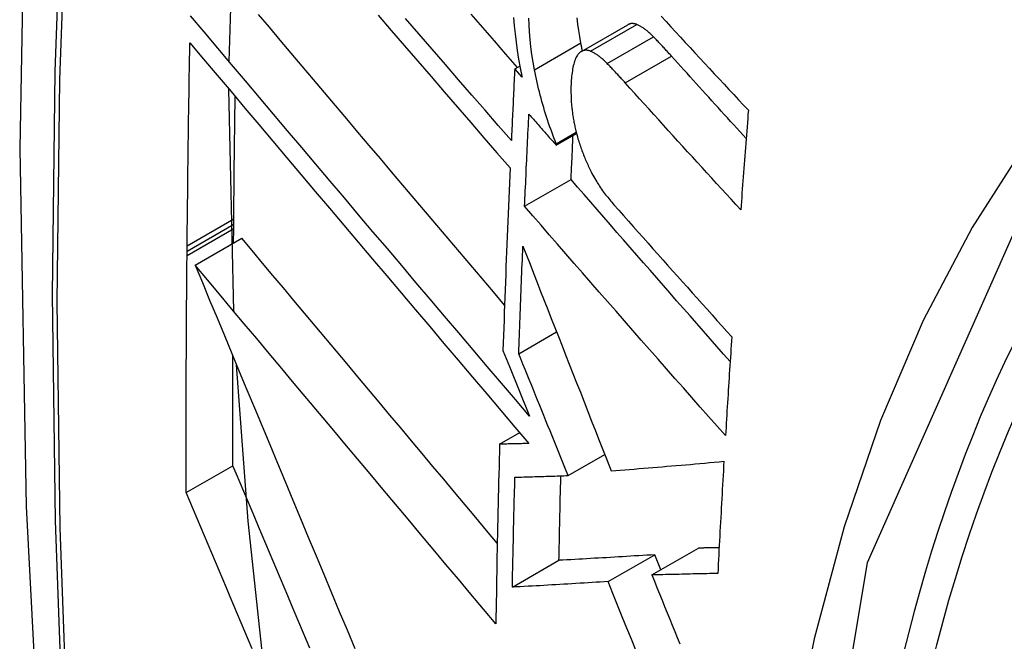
# Model space of a CAD drawing. Header units: inches. Extents: x 532.5 to 626.4, y 208.3 to 286.7.
# Tile 47 of 106: x 575.4685 to 575.593, y 260.2402 to 260.3188. Entities that reach past the tile are written whole.
import ezdxf

# ---------------------------------------------------------------- set-up
doc = ezdxf.new("R2010")
doc.units = ezdxf.units.IN
doc.header["$MEASUREMENT"] = 0
doc.layers.add('Visible Edges(ANSI)', color=7, linetype='Continuous', lineweight=25)
doc.layers.add('Visible Tangent Edges(ANSI)', color=7, linetype='Continuous', lineweight=25)

msp = doc.modelspace()

# ---------------------------------------------------------------- linework, layer by layer
at = {"layer": 'Visible Edges(ANSI)'}
for p, q in [((575.49497, 260.31349), (575.49592, 260.34022)), ((575.53952, 260.31477), (575.54538, 260.31815)), ((575.5311, 260.31256), (575.53174, 260.31293)), ((575.53203, 260.3115), (575.5311, 260.31256)), ((575.49556, 260.28193), (575.49495, 260.31002)), ((575.53634, 260.3031), (575.53887, 260.30456)), ((575.53633, 260.30292), (575.53891, 260.30441)), ((575.53633, 260.30292), (575.53634, 260.3031)), ((575.53235, 260.29519), (575.53822, 260.29857)), ((575.49556, 260.29294), (575.49557, 260.2936)), ((575.49554, 260.29055), (575.49556, 260.29237)), ((575.49556, 260.29237), (575.49556, 260.29294)), ((575.49069, 260.28775), (575.49658, 260.29115)), ((575.48966, 260.28954), (575.48967, 260.2902)), ((575.48966, 260.28898), (575.48966, 260.28954)), ((575.53161, 260.27655), (575.53639, 260.27931)), ((575.52961, 260.27696), (575.53044, 260.27493)), ((575.53044, 260.27493), (575.53298, 260.26867)), ((575.52919, 260.26512), (575.53172, 260.26658)), ((575.53786, 260.26114), (575.54248, 260.26381)), ((575.48955, 260.25901), (575.49545, 260.2624)), ((575.54292, 260.24776), (575.54881, 260.25115)), ((575.54843, 260.24859), (575.55432, 260.25198)), ((575.54957, 260.24925), (575.54881, 260.25115)), ((575.5308, 260.24704), (575.53669, 260.25044))]:
    msp.add_line(p, q, dxfattribs=at)
at = {"layer": 'Visible Edges(ANSI)', "flags": 128}
for points in [[(575.52252, 260.63505), (575.50968, 260.59694), (575.49863, 260.5577), (575.48933, 260.51742), (575.48178, 260.47615), (575.47594, 260.43396), (575.47179, 260.39091), (575.46932, 260.34707), (575.4685, 260.30249), (575.46931, 260.25725), (575.47174, 260.2114), (575.47576, 260.165), (575.48136, 260.11812), (575.4885, 260.07083), (575.49718, 260.0232), (575.50737, 259.97528), (575.51905, 259.92716)], [(575.53144, 260.31276), (575.52999, 260.31444), (575.52853, 260.31613), (575.52707, 260.31781), (575.5256, 260.3195)], [(575.53298, 260.26867), (575.5312, 260.27076), (575.52942, 260.27285), (575.52763, 260.27495), (575.52583, 260.27706), (575.52403, 260.27918), (575.52223, 260.28131), (575.52042, 260.28344), (575.51861, 260.28557), (575.5168, 260.2877), (575.51499, 260.28984), (575.51317, 260.29198), (575.51136, 260.29411), (575.50956, 260.29625), (575.50775, 260.29838), (575.50595, 260.3005), (575.50416, 260.30263), (575.50237, 260.30474), (575.50058, 260.30685), (575.49881, 260.30895), (575.49704, 260.31104), (575.49529, 260.31311), (575.49354, 260.31518), (575.49181, 260.31723), (575.49009, 260.31927)], [(575.52981, 260.2827), (575.52839, 260.28438), (575.52696, 260.28606), (575.52553, 260.28774), (575.52411, 260.28942), (575.52268, 260.29111), (575.52125, 260.29279), (575.51982, 260.29448), (575.51839, 260.29617), (575.51696, 260.29785), (575.51553, 260.29954), (575.51411, 260.30122), (575.51269, 260.3029), (575.51127, 260.30458), (575.50985, 260.30625), (575.50844, 260.30792), (575.50703, 260.30958), (575.50563, 260.31124), (575.50423, 260.31289), (575.50284, 260.31454), (575.50145, 260.31618), (575.50007, 260.31782), (575.4987, 260.31944)], [(575.51381, 260.31936), (575.51549, 260.31741), (575.51716, 260.31547), (575.51884, 260.31353), (575.52051, 260.31159), (575.52219, 260.30965), (575.52386, 260.30772), (575.52553, 260.30579), (575.52719, 260.30387), (575.52885, 260.30195), (575.53051, 260.30004)], [(575.53067, 260.30352), (575.52901, 260.30542), (575.52734, 260.30734), (575.52567, 260.30926), (575.524, 260.31118), (575.52233, 260.31311), (575.52065, 260.31505), (575.51897, 260.31699), (575.5173, 260.31893)], [(575.53096, 260.31905), (575.53104, 260.31802), (575.53114, 260.31698), (575.53126, 260.31593), (575.53141, 260.31487), (575.53158, 260.31379), (575.53178, 260.31271)], [(575.53359, 260.31246), (575.53341, 260.31343), (575.53326, 260.31439), (575.53313, 260.31535), (575.53303, 260.3163), (575.53296, 260.31723), (575.5329, 260.31812), (575.53288, 260.31897)], [(575.53945, 260.31584), (575.53931, 260.31664), (575.53918, 260.31743), (575.53906, 260.31822), (575.53897, 260.319)], [(575.54653, 260.31818), (575.54648, 260.3182), (575.54643, 260.31821), (575.54638, 260.31823), (575.54632, 260.31825), (575.54627, 260.31826), (575.54622, 260.31827), (575.54617, 260.31828), (575.54612, 260.31829), (575.54607, 260.31829), (575.54602, 260.3183), (575.54598, 260.3183), (575.54593, 260.3183), (575.54588, 260.3183), (575.54583, 260.31829), (575.54578, 260.31829), (575.54574, 260.31828), (575.54569, 260.31827), (575.54564, 260.31826), (575.5456, 260.31824), (575.54555, 260.31823), (575.54551, 260.31821), (575.54547, 260.31819), (575.54542, 260.31817), (575.54538, 260.31815)], [(575.54962, 260.31922), (575.55023, 260.31856), (575.55083, 260.31789), (575.55144, 260.31723), (575.55205, 260.31657), (575.55266, 260.31591), (575.55327, 260.31525), (575.55388, 260.31459), (575.5545, 260.31393), (575.55511, 260.31327), (575.55572, 260.31261), (575.55633, 260.31195), (575.55695, 260.31129), (575.55756, 260.31063), (575.55818, 260.30997), (575.55879, 260.30931), (575.5594, 260.30865), (575.56002, 260.30799), (575.56064, 260.30733)], [(575.54865, 260.31661), (575.54856, 260.3167), (575.54847, 260.31679), (575.54838, 260.31688), (575.54829, 260.31696), (575.5482, 260.31705), (575.54811, 260.31713), (575.54802, 260.31721), (575.54794, 260.31728), (575.54785, 260.31736), (575.54776, 260.31743), (575.54767, 260.3175), (575.54758, 260.31756), (575.54749, 260.31763), (575.5474, 260.31769), (575.54732, 260.31775), (575.54723, 260.31781), (575.54714, 260.31786), (575.54705, 260.31792), (575.54697, 260.31797), (575.54688, 260.31801), (575.54679, 260.31806), (575.5467, 260.3181), (575.54662, 260.31814), (575.54653, 260.31818)], [(575.48967, 260.2902), (575.48968, 260.29127), (575.48969, 260.29234), (575.4897, 260.29341), (575.48971, 260.29447), (575.48972, 260.29554), (575.48974, 260.29661), (575.48975, 260.29768), (575.48976, 260.29874), (575.48978, 260.29981), (575.48979, 260.30088), (575.4898, 260.30195), (575.48982, 260.30302), (575.48983, 260.30409), (575.48985, 260.30516), (575.48986, 260.30622), (575.48988, 260.30729), (575.4899, 260.30836), (575.48991, 260.30943), (575.48993, 260.3105), (575.48995, 260.31157), (575.48997, 260.31264), (575.48999, 260.31371), (575.49001, 260.31478), (575.49002, 260.31585)], [(575.49002, 260.31585), (575.49174, 260.31381), (575.49348, 260.31176), (575.49522, 260.30969), (575.49698, 260.30761), (575.49874, 260.30552), (575.50051, 260.30342), (575.50229, 260.30131), (575.50408, 260.29919), (575.50588, 260.29707), (575.50768, 260.29494), (575.50948, 260.29281), (575.51129, 260.29067), (575.5131, 260.28853), (575.51491, 260.28639), (575.51672, 260.28426), (575.51853, 260.28212), (575.52034, 260.27998), (575.52215, 260.27785), (575.52395, 260.27573), (575.52575, 260.27361), (575.52755, 260.27149), (575.52933, 260.26939), (575.53112, 260.26729), (575.53289, 260.26521)], [(575.53966, 260.31485), (575.53965, 260.31489), (575.53964, 260.31493), (575.53963, 260.31497), (575.53962, 260.31501), (575.53961, 260.31506), (575.5396, 260.3151), (575.5396, 260.31514), (575.53959, 260.31518), (575.53958, 260.31522), (575.53957, 260.31526), (575.53956, 260.3153), (575.53955, 260.31534), (575.53955, 260.31538), (575.53954, 260.31542), (575.53953, 260.31547), (575.53952, 260.31551), (575.53951, 260.31555), (575.5395, 260.31559), (575.5395, 260.31563), (575.53949, 260.31567), (575.53948, 260.31571), (575.53947, 260.31575), (575.53946, 260.3158), (575.53945, 260.31584)], [(575.55092, 260.31417), (575.55083, 260.31428), (575.55074, 260.31438), (575.55064, 260.31449), (575.55055, 260.31459), (575.55045, 260.3147), (575.55036, 260.3148), (575.55026, 260.3149), (575.55017, 260.31501), (575.55007, 260.31511), (575.54998, 260.31521), (575.54988, 260.31531), (575.54979, 260.31542), (575.54969, 260.31552), (575.5496, 260.31562), (575.5495, 260.31572), (575.54941, 260.31582), (575.54931, 260.31592), (575.54922, 260.31602), (575.54912, 260.31612), (575.54903, 260.31622), (575.54893, 260.31632), (575.54884, 260.31642), (575.54874, 260.31652), (575.54865, 260.31661)], [(575.54067, 260.3148), (575.54059, 260.31483), (575.54051, 260.31486), (575.54044, 260.31488), (575.54036, 260.3149), (575.54028, 260.31491), (575.54021, 260.31492), (575.54013, 260.31493), (575.54006, 260.31493), (575.53998, 260.31492), (575.53991, 260.31491), (575.53984, 260.3149), (575.53977, 260.31488), (575.5397, 260.31486), (575.53963, 260.31483), (575.53956, 260.3148), (575.5395, 260.31476), (575.53943, 260.31472), (575.53937, 260.31467), (575.53931, 260.31462), (575.53925, 260.31457), (575.53919, 260.31451), (575.53914, 260.31445), (575.53908, 260.31438), (575.53903, 260.31431)], [(575.54279, 260.31324), (575.5427, 260.31333), (575.54261, 260.31342), (575.54252, 260.31351), (575.54243, 260.31359), (575.54234, 260.31367), (575.54226, 260.31375), (575.54217, 260.31383), (575.54208, 260.31391), (575.54199, 260.31398), (575.5419, 260.31405), (575.54181, 260.31412), (575.54172, 260.31419), (575.54164, 260.31426), (575.54155, 260.31432), (575.54146, 260.31438), (575.54137, 260.31444), (575.54128, 260.31449), (575.5412, 260.31454), (575.54111, 260.31459), (575.54102, 260.31464), (575.54093, 260.31468), (575.54085, 260.31473), (575.54076, 260.31477), (575.54067, 260.3148)], [(575.53903, 260.31431), (575.53894, 260.31418), (575.53886, 260.31404), (575.53879, 260.31388), (575.53872, 260.31371), (575.53866, 260.31353), (575.5386, 260.31335), (575.53855, 260.31315), (575.5385, 260.31294), (575.53846, 260.31273), (575.53842, 260.31252), (575.53838, 260.3123), (575.53835, 260.31207), (575.53832, 260.31184), (575.53829, 260.3116), (575.53827, 260.31136), (575.53825, 260.31112), (575.53823, 260.31088), (575.53821, 260.31063), (575.5382, 260.31035), (575.53819, 260.31002), (575.53819, 260.30963), (575.53821, 260.30915), (575.53824, 260.30857), (575.53829, 260.30788)], [(575.54507, 260.3108), (575.54497, 260.31091), (575.54488, 260.31101), (575.54478, 260.31112), (575.54469, 260.31122), (575.54459, 260.31132), (575.5445, 260.31143), (575.5444, 260.31153), (575.54431, 260.31163), (575.54421, 260.31174), (575.54412, 260.31184), (575.54402, 260.31194), (575.54393, 260.31204), (575.54383, 260.31214), (575.54374, 260.31225), (575.54364, 260.31235), (575.54355, 260.31245), (575.54345, 260.31255), (575.54336, 260.31265), (575.54326, 260.31275), (575.54317, 260.31285), (575.54307, 260.31295), (575.54298, 260.31304), (575.54288, 260.31314), (575.54279, 260.31324)], [(575.56036, 260.30376), (575.55996, 260.3042), (575.55957, 260.30463), (575.55917, 260.30506), (575.55878, 260.3055), (575.55838, 260.30593), (575.55799, 260.30637), (575.55759, 260.3068), (575.5572, 260.30723), (575.55681, 260.30767), (575.55641, 260.3081), (575.55602, 260.30854), (575.55562, 260.30897), (575.55523, 260.3094), (575.55484, 260.30984), (575.55445, 260.31027), (575.55405, 260.31071), (575.55366, 260.31114), (575.55327, 260.31157), (575.55288, 260.31201), (575.55249, 260.31244), (575.5521, 260.31287), (575.55171, 260.31331), (575.55131, 260.31374), (575.55092, 260.31417)], [(575.5311, 260.31256), (575.53108, 260.31218), (575.53106, 260.31181), (575.53104, 260.31143), (575.53102, 260.31105), (575.531, 260.31068), (575.53099, 260.3103), (575.53097, 260.30992), (575.53095, 260.30955), (575.53093, 260.30917), (575.53091, 260.30879), (575.5309, 260.30841), (575.53088, 260.30804), (575.53086, 260.30766), (575.53084, 260.30728), (575.53082, 260.30691), (575.53081, 260.30653), (575.53079, 260.30615), (575.53077, 260.30578), (575.53075, 260.3054), (575.53074, 260.30502), (575.53072, 260.30465), (575.5307, 260.30427), (575.53068, 260.30389), (575.53067, 260.30352)], [(575.53178, 260.31271), (575.53179, 260.31266), (575.5318, 260.31261), (575.53181, 260.31256), (575.53182, 260.31251), (575.53183, 260.31246), (575.53184, 260.31241), (575.53185, 260.31236), (575.53186, 260.31231), (575.53187, 260.31226), (575.53188, 260.31221), (575.53189, 260.31216), (575.5319, 260.31211), (575.53191, 260.31205), (575.53193, 260.312), (575.53194, 260.31195), (575.53195, 260.3119), (575.53196, 260.31185), (575.53197, 260.3118), (575.53198, 260.31175), (575.53199, 260.3117), (575.532, 260.31165), (575.53201, 260.3116), (575.53202, 260.31155), (575.53203, 260.3115)], [(575.53634, 260.3031), (575.5362, 260.30347), (575.53606, 260.30384), (575.53592, 260.30421), (575.53578, 260.30459), (575.53564, 260.30496), (575.53551, 260.30534), (575.53538, 260.30572), (575.53525, 260.30611), (575.53513, 260.3065), (575.535, 260.30689), (575.53488, 260.30728), (575.53476, 260.30767), (575.53465, 260.30806), (575.53454, 260.30846), (575.53443, 260.30885), (575.53432, 260.30925), (575.53422, 260.30965), (575.53412, 260.31005), (575.53402, 260.31045), (575.53393, 260.31085), (575.53384, 260.31125), (575.53375, 260.31165), (575.53367, 260.31205), (575.53359, 260.31246)], [(575.55968, 260.29475), (575.55906, 260.29542), (575.55845, 260.29609), (575.55784, 260.29675), (575.55723, 260.29742), (575.55661, 260.29809), (575.556, 260.29876), (575.55539, 260.29943), (575.55478, 260.3001), (575.55417, 260.30077), (575.55356, 260.30143), (575.55295, 260.3021), (575.55234, 260.30277), (575.55173, 260.30344), (575.55112, 260.30411), (575.55051, 260.30478), (575.54991, 260.30545), (575.5493, 260.30612), (575.54869, 260.30679), (575.54809, 260.30746), (575.54748, 260.30813), (575.54688, 260.3088), (575.54628, 260.30947), (575.54567, 260.31013), (575.54507, 260.3108)], [(575.49557, 260.2936), (575.49557, 260.29424), (575.49558, 260.29489), (575.49559, 260.29553), (575.49559, 260.29617), (575.4956, 260.29682), (575.49561, 260.29746), (575.49561, 260.29811), (575.49562, 260.29875), (575.49563, 260.29939), (575.49563, 260.30004), (575.49564, 260.30068), (575.49565, 260.30133), (575.49566, 260.30197), (575.49566, 260.30262), (575.49567, 260.30326), (575.49568, 260.3039), (575.49569, 260.30455), (575.4957, 260.30519), (575.49571, 260.30584), (575.49572, 260.30648), (575.49572, 260.30713), (575.49573, 260.30777), (575.49574, 260.30842), (575.49575, 260.30906)], [(575.53829, 260.30788), (575.53831, 260.30772), (575.53832, 260.30757), (575.53834, 260.30742), (575.53836, 260.30726), (575.53838, 260.30711), (575.5384, 260.30695), (575.53842, 260.3068), (575.53844, 260.30664), (575.53847, 260.30648), (575.5385, 260.30633), (575.53852, 260.30617), (575.53855, 260.30601), (575.53858, 260.30585), (575.53861, 260.3057), (575.53865, 260.30554), (575.53868, 260.30538), (575.53871, 260.30522), (575.53875, 260.30507), (575.53879, 260.30491), (575.53882, 260.30475), (575.53886, 260.3046), (575.5389, 260.30444), (575.53894, 260.30428), (575.53898, 260.30413)], [(575.56064, 260.30733), (575.56059, 260.3068), (575.56055, 260.30628), (575.56051, 260.30576), (575.56047, 260.30523), (575.56043, 260.30471), (575.56039, 260.30418), (575.56035, 260.30366), (575.56031, 260.30314), (575.56027, 260.30261), (575.56023, 260.30209), (575.56019, 260.30156), (575.56015, 260.30104), (575.56011, 260.30052), (575.56007, 260.29999), (575.56003, 260.29947), (575.55999, 260.29894), (575.55995, 260.29842), (575.55991, 260.2979), (575.55987, 260.29737), (575.55983, 260.29685), (575.55979, 260.29632), (575.55975, 260.2958), (575.55971, 260.29528), (575.55968, 260.29475)], [(575.53235, 260.29519), (575.53237, 260.29567), (575.53239, 260.29616), (575.53241, 260.29664), (575.53243, 260.29713), (575.53245, 260.29761), (575.53248, 260.2981), (575.5325, 260.29858), (575.53252, 260.29907), (575.53254, 260.29956), (575.53256, 260.30004), (575.53259, 260.30053), (575.53261, 260.30101), (575.53263, 260.3015), (575.53266, 260.30198), (575.53268, 260.30247), (575.5327, 260.30296), (575.53272, 260.30344), (575.53275, 260.30393), (575.53277, 260.30441), (575.53279, 260.3049), (575.53282, 260.30539), (575.53284, 260.30587), (575.53287, 260.30636), (575.53289, 260.30685)], [(575.53289, 260.30685), (575.53303, 260.30668), (575.53318, 260.30652), (575.53332, 260.30636), (575.53346, 260.30619), (575.53361, 260.30603), (575.53375, 260.30587), (575.53389, 260.3057), (575.53404, 260.30554), (575.53418, 260.30537), (575.53432, 260.30521), (575.53447, 260.30505), (575.53461, 260.30488), (575.53475, 260.30472), (575.5349, 260.30456), (575.53504, 260.30439), (575.53518, 260.30423), (575.53533, 260.30407), (575.53547, 260.3039), (575.53561, 260.30374), (575.53576, 260.30358), (575.5359, 260.30341), (575.53604, 260.30325), (575.53619, 260.30309), (575.53633, 260.30292)], [(575.53822, 260.29857), (575.53823, 260.2988), (575.53824, 260.29904), (575.53825, 260.29927), (575.53826, 260.2995), (575.53827, 260.29973), (575.53828, 260.29997), (575.53829, 260.3002), (575.5383, 260.30043), (575.53831, 260.30067), (575.53833, 260.3009), (575.53834, 260.30113), (575.53835, 260.30136), (575.53836, 260.3016), (575.53837, 260.30183), (575.53838, 260.30206), (575.53839, 260.30229), (575.5384, 260.30253), (575.53841, 260.30276), (575.53842, 260.30299), (575.53843, 260.30323), (575.53844, 260.30346), (575.53845, 260.30369), (575.53846, 260.30392), (575.53847, 260.30416)], [(575.53898, 260.30413), (575.53904, 260.30393), (575.53909, 260.30374), (575.53915, 260.30355), (575.53921, 260.30335), (575.53927, 260.30316), (575.53933, 260.30297), (575.53939, 260.30279), (575.53946, 260.3026), (575.53952, 260.30241), (575.53959, 260.30223), (575.53966, 260.30205), (575.53973, 260.30187), (575.5398, 260.30169), (575.53987, 260.30151), (575.53994, 260.30133), (575.54002, 260.30116), (575.54009, 260.30098), (575.54017, 260.30081), (575.54024, 260.30064), (575.54032, 260.30047), (575.5404, 260.3003), (575.54048, 260.30013), (575.54056, 260.29996), (575.54064, 260.2998)], [(575.53051, 260.30004), (575.53047, 260.29908), (575.53043, 260.29812), (575.53039, 260.29715), (575.53034, 260.29619), (575.5303, 260.29522), (575.53026, 260.29426), (575.53022, 260.2933), (575.53018, 260.29234), (575.53014, 260.29137), (575.53011, 260.29041), (575.53007, 260.28945), (575.53003, 260.28849), (575.52999, 260.28753), (575.52996, 260.28656), (575.52992, 260.2856), (575.52988, 260.28464), (575.52985, 260.28368), (575.52981, 260.28272), (575.52978, 260.28176), (575.52975, 260.2808), (575.52971, 260.27984), (575.52968, 260.27888), (575.52965, 260.27792), (575.52961, 260.27696)], [(575.54064, 260.2998), (575.54075, 260.29957), (575.54086, 260.29935), (575.54098, 260.29913), (575.5411, 260.29892), (575.54122, 260.29871), (575.54134, 260.2985), (575.54146, 260.2983), (575.54158, 260.2981), (575.54171, 260.29791), (575.54183, 260.29772), (575.54196, 260.29753), (575.54208, 260.29735), (575.54221, 260.29717), (575.54233, 260.297), (575.54246, 260.29683), (575.54259, 260.29666), (575.54272, 260.29649), (575.54285, 260.29633), (575.54298, 260.29616), (575.54311, 260.29601), (575.54323, 260.29585), (575.54336, 260.2957), (575.54349, 260.29555), (575.54362, 260.2954)], [(575.55833, 260.27556), (575.55749, 260.27652), (575.55664, 260.27748), (575.5558, 260.27844), (575.55495, 260.2794), (575.55411, 260.28036), (575.55326, 260.28133), (575.55242, 260.28229), (575.55157, 260.28325), (575.55073, 260.28422), (575.54989, 260.28518), (575.54905, 260.28614), (575.54821, 260.2871), (575.54737, 260.28806), (575.54653, 260.28902), (575.54569, 260.28998), (575.54485, 260.29094), (575.54402, 260.2919), (575.54319, 260.29286), (575.54235, 260.29381), (575.54152, 260.29477), (575.5407, 260.29572), (575.53987, 260.29667), (575.53905, 260.29762), (575.53822, 260.29857)], [(575.55774, 260.26621), (575.55668, 260.26741), (575.55561, 260.26861), (575.55455, 260.26982), (575.55348, 260.27102), (575.55242, 260.27223), (575.55135, 260.27344), (575.55029, 260.27465), (575.54922, 260.27586), (575.54815, 260.27708), (575.54709, 260.27829), (575.54603, 260.2795), (575.54496, 260.28071), (575.5439, 260.28193), (575.54284, 260.28314), (575.54178, 260.28435), (575.54072, 260.28556), (575.53967, 260.28677), (575.53861, 260.28798), (575.53756, 260.28919), (575.53651, 260.29039), (575.53547, 260.29159), (575.53442, 260.29279), (575.53338, 260.29399), (575.53235, 260.29519)], [(575.54362, 260.2954), (575.54424, 260.29471), (575.54485, 260.29401), (575.54547, 260.29332), (575.54609, 260.29262), (575.54671, 260.29192), (575.54733, 260.29123), (575.54795, 260.29053), (575.54857, 260.28983), (575.54919, 260.28914), (575.54981, 260.28844), (575.55043, 260.28774), (575.55105, 260.28704), (575.55167, 260.28635), (575.5523, 260.28565), (575.55292, 260.28495), (575.55354, 260.28426), (575.55417, 260.28356), (575.55479, 260.28286), (575.55542, 260.28217), (575.55604, 260.28147), (575.55667, 260.28077), (575.55729, 260.28008), (575.55792, 260.27938), (575.55854, 260.27869)], [(575.52889, 260.25261), (575.52754, 260.25422), (575.52619, 260.25583), (575.52483, 260.25745), (575.52347, 260.25907), (575.52212, 260.26069), (575.52076, 260.26231), (575.5194, 260.26393), (575.51804, 260.26555), (575.51668, 260.26717), (575.51532, 260.2688), (575.51396, 260.27042), (575.5126, 260.27204), (575.51124, 260.27365), (575.50989, 260.27527), (575.50854, 260.27688), (575.50719, 260.27849), (575.50585, 260.28009), (575.50451, 260.28169), (575.50318, 260.28328), (575.50185, 260.28487), (575.50052, 260.28645), (575.4992, 260.28802), (575.49789, 260.28959), (575.49658, 260.29115)], [(575.53161, 260.27655), (575.53163, 260.27712), (575.53165, 260.27768), (575.53167, 260.27825), (575.53169, 260.27881), (575.53171, 260.27938), (575.53173, 260.27995), (575.53175, 260.28051), (575.53177, 260.28108), (575.53179, 260.28164), (575.53181, 260.28221), (575.53183, 260.28278), (575.53186, 260.28334), (575.53188, 260.28391), (575.5319, 260.28448), (575.53192, 260.28504), (575.53195, 260.28561), (575.53197, 260.28618), (575.53199, 260.28674), (575.53201, 260.28731), (575.53204, 260.28788), (575.53206, 260.28844), (575.53208, 260.28901), (575.53211, 260.28958), (575.53213, 260.29015)], [(575.53213, 260.29015), (575.53258, 260.289), (575.53303, 260.28786), (575.53348, 260.28672), (575.53392, 260.28558), (575.53437, 260.28444), (575.53482, 260.2833), (575.53527, 260.28216), (575.53572, 260.28102), (575.53617, 260.27987), (575.53662, 260.27872), (575.53708, 260.27756), (575.53753, 260.2764), (575.53799, 260.27523), (575.53845, 260.27406), (575.53892, 260.27288), (575.53939, 260.27168), (575.53986, 260.27048), (575.54033, 260.26927), (575.54081, 260.26805), (575.54129, 260.26682), (575.54178, 260.26558), (575.54228, 260.26432), (575.54277, 260.26305), (575.54328, 260.26176)], [(575.48955, 260.25901), (575.48955, 260.26025), (575.48955, 260.2615), (575.48955, 260.26274), (575.48955, 260.26399), (575.48955, 260.26524), (575.48955, 260.26648), (575.48955, 260.26773), (575.48955, 260.26898), (575.48956, 260.27023), (575.48956, 260.27147), (575.48956, 260.27272), (575.48957, 260.27397), (575.48957, 260.27522), (575.48958, 260.27647), (575.48958, 260.27772), (575.48959, 260.27897), (575.48959, 260.28022), (575.4896, 260.28147), (575.48961, 260.28272), (575.48962, 260.28397), (575.48963, 260.28522), (575.48964, 260.28647), (575.48965, 260.28773), (575.48966, 260.28898)], [(575.49069, 260.28775), (575.4916, 260.28555), (575.49252, 260.28333), (575.49345, 260.2811), (575.49438, 260.27884), (575.49532, 260.27657), (575.49627, 260.27429), (575.49723, 260.272), (575.49818, 260.2697), (575.49915, 260.26738), (575.50011, 260.26506), (575.50108, 260.26273), (575.50206, 260.26039), (575.50303, 260.25805), (575.50401, 260.25571), (575.50499, 260.25336), (575.50597, 260.25101), (575.50695, 260.24867), (575.50793, 260.24632), (575.50891, 260.24398), (575.50989, 260.24164), (575.51087, 260.23931)], [(575.52871, 260.2424), (575.52714, 260.24427), (575.52556, 260.24615), (575.52398, 260.24804), (575.52239, 260.24993), (575.5208, 260.25183), (575.5192, 260.25373), (575.51761, 260.25564), (575.51601, 260.25754), (575.51441, 260.25945), (575.5128, 260.26136), (575.5112, 260.26327), (575.5096, 260.26518), (575.508, 260.26709), (575.5064, 260.269), (575.50481, 260.2709), (575.50321, 260.2728), (575.50163, 260.2747), (575.50004, 260.27659), (575.49847, 260.27847), (575.49689, 260.28034), (575.49533, 260.28221), (575.49377, 260.28407), (575.49223, 260.28591), (575.49069, 260.28775)], [(575.55854, 260.27869), (575.55851, 260.27817), (575.55847, 260.27765), (575.55844, 260.27713), (575.5584, 260.27661), (575.55837, 260.27609), (575.55833, 260.27557), (575.5583, 260.27505), (575.55827, 260.27453), (575.55823, 260.27401), (575.5582, 260.27349), (575.55817, 260.27297), (575.55813, 260.27244), (575.5581, 260.27192), (575.55807, 260.2714), (575.55803, 260.27088), (575.558, 260.27036), (575.55797, 260.26984), (575.55793, 260.26933), (575.5579, 260.26881), (575.55787, 260.26829), (575.55784, 260.26777), (575.55781, 260.26725), (575.55777, 260.26673), (575.55774, 260.26621)], [(575.49545, 260.2624), (575.49545, 260.26298), (575.49545, 260.26356), (575.49545, 260.26413), (575.49545, 260.26471), (575.49545, 260.26528), (575.49545, 260.26586), (575.49545, 260.26644), (575.49545, 260.26701), (575.49545, 260.26759), (575.49545, 260.26817), (575.49545, 260.26874), (575.49545, 260.26932), (575.49545, 260.2699), (575.49545, 260.27048), (575.49545, 260.27105), (575.49545, 260.27163), (575.49545, 260.27221), (575.49545, 260.27278), (575.49545, 260.27336), (575.49545, 260.27394), (575.49546, 260.27452), (575.49546, 260.27509), (575.49546, 260.27567), (575.49546, 260.27625)], [(575.53786, 260.26114), (575.5376, 260.26176), (575.53735, 260.26239), (575.5371, 260.26301), (575.53684, 260.26364), (575.53659, 260.26427), (575.53633, 260.2649), (575.53608, 260.26554), (575.53582, 260.26617), (575.53556, 260.26681), (575.5353, 260.26745), (575.53504, 260.26809), (575.53478, 260.26873), (575.53452, 260.26938), (575.53425, 260.27002), (575.53399, 260.27067), (575.53373, 260.27132), (575.53346, 260.27197), (575.5332, 260.27262), (575.53294, 260.27328), (575.53267, 260.27393), (575.5324, 260.27458), (575.53214, 260.27524), (575.53187, 260.27589), (575.53161, 260.27655)], [(575.49954, 260.23538), (575.4974, 260.25539), (575.49592, 260.27514)], [(575.52919, 260.26512), (575.52916, 260.26417), (575.52914, 260.26322), (575.52911, 260.26227), (575.52909, 260.26133), (575.52906, 260.26038), (575.52904, 260.25943), (575.52902, 260.25848), (575.529, 260.25753), (575.52897, 260.25658), (575.52895, 260.25564), (575.52893, 260.25469), (575.52891, 260.25374), (575.52889, 260.2528), (575.52887, 260.25185), (575.52885, 260.2509), (575.52884, 260.24996), (575.52882, 260.24901), (575.5288, 260.24807), (575.52878, 260.24712), (575.52877, 260.24618), (575.52875, 260.24524), (575.52874, 260.24429), (575.52872, 260.24335), (575.52871, 260.2424)], [(575.53289, 260.26521), (575.53273, 260.2652), (575.53258, 260.2652), (575.53242, 260.26519), (575.53227, 260.26519), (575.53212, 260.26519), (575.53196, 260.26518), (575.53181, 260.26518), (575.53165, 260.26518), (575.5315, 260.26517), (575.53134, 260.26517), (575.53119, 260.26517), (575.53103, 260.26516), (575.53088, 260.26516), (575.53073, 260.26516), (575.53057, 260.26515), (575.53042, 260.26515), (575.53026, 260.26515), (575.53011, 260.26514), (575.52996, 260.26514), (575.5298, 260.26514), (575.52965, 260.26513), (575.5295, 260.26513), (575.52934, 260.26513), (575.52919, 260.26512)], [(575.5052, 260.23933), (575.50473, 260.24043), (575.50426, 260.24153), (575.5038, 260.24263), (575.50333, 260.24373), (575.50287, 260.24483), (575.5024, 260.24593), (575.50193, 260.24704), (575.50147, 260.24814), (575.501, 260.24924), (575.50054, 260.25034), (575.50008, 260.25144), (575.49961, 260.25254), (575.49915, 260.25363), (575.49868, 260.25473), (575.49822, 260.25583), (575.49776, 260.25693), (575.4973, 260.25803), (575.49684, 260.25912), (575.49637, 260.26022), (575.49591, 260.26131), (575.49545, 260.2624)], [(575.54328, 260.26176), (575.54386, 260.26181), (575.54444, 260.26185), (575.54502, 260.26189), (575.54561, 260.26194), (575.54619, 260.26198), (575.54678, 260.26203), (575.54737, 260.26208), (575.54796, 260.26212), (575.54855, 260.26217), (575.54914, 260.26222), (575.54973, 260.26227), (575.55033, 260.26232), (575.55092, 260.26237), (575.55152, 260.26242), (575.55212, 260.26247), (575.55272, 260.26252), (575.55332, 260.26257), (575.55392, 260.26263), (575.55452, 260.26268), (575.55512, 260.26273), (575.55573, 260.26279), (575.55633, 260.26284), (575.55694, 260.2629), (575.55755, 260.26296)], [(575.55755, 260.26296), (575.55751, 260.26237), (575.55748, 260.26177), (575.55744, 260.26118), (575.55741, 260.26059), (575.55738, 260.26), (575.55734, 260.25941), (575.55731, 260.25882), (575.55728, 260.25823), (575.55724, 260.25764), (575.55721, 260.25705), (575.55718, 260.25646), (575.55715, 260.25587), (575.55711, 260.25528), (575.55708, 260.25469), (575.55705, 260.2541), (575.55702, 260.25351), (575.55699, 260.25292), (575.55696, 260.25233), (575.55692, 260.25174), (575.55689, 260.25115), (575.55686, 260.25056), (575.55683, 260.24997), (575.5568, 260.24938), (575.55677, 260.24879)], [(575.5308, 260.24704), (575.53081, 260.24762), (575.53082, 260.2482), (575.53083, 260.24878), (575.53084, 260.24936), (575.53086, 260.24994), (575.53087, 260.25052), (575.53088, 260.2511), (575.53089, 260.25167), (575.53091, 260.25225), (575.53092, 260.25283), (575.53093, 260.25341), (575.53094, 260.25399), (575.53096, 260.25457), (575.53097, 260.25515), (575.53099, 260.25573), (575.531, 260.25631), (575.53101, 260.25689), (575.53103, 260.25747), (575.53104, 260.25805), (575.53106, 260.25863), (575.53107, 260.25921), (575.53109, 260.25979), (575.5311, 260.26037), (575.53112, 260.26095)], [(575.53112, 260.26095), (575.5314, 260.26095), (575.53168, 260.26096), (575.53196, 260.26097), (575.53223, 260.26098), (575.53251, 260.26098), (575.53279, 260.26099), (575.53307, 260.261), (575.53335, 260.26101), (575.53363, 260.26102), (575.53391, 260.26102), (575.53419, 260.26103), (575.53447, 260.26104), (575.53476, 260.26105), (575.53504, 260.26106), (575.53532, 260.26106), (575.5356, 260.26107), (575.53588, 260.26108), (575.53616, 260.26109), (575.53644, 260.2611), (575.53673, 260.26111), (575.53701, 260.26112), (575.53729, 260.26113), (575.53757, 260.26114), (575.53786, 260.26114)], [(575.53669, 260.25044), (575.5367, 260.25088), (575.53671, 260.25133), (575.53672, 260.25177), (575.53673, 260.25222), (575.53674, 260.25266), (575.53675, 260.2531), (575.53675, 260.25355), (575.53676, 260.25399), (575.53677, 260.25444), (575.53678, 260.25488), (575.53679, 260.25533), (575.5368, 260.25577), (575.53681, 260.25622), (575.53682, 260.25666), (575.53683, 260.25711), (575.53684, 260.25755), (575.53685, 260.258), (575.53686, 260.25844), (575.53687, 260.25889), (575.53688, 260.25933), (575.53689, 260.25978), (575.53691, 260.26022), (575.53692, 260.26067), (575.53693, 260.26111)], [(575.4979, 260.23924), (575.49743, 260.24034), (575.49697, 260.24144), (575.4965, 260.24254), (575.49604, 260.24364), (575.49557, 260.24474), (575.49511, 260.24584), (575.49464, 260.24694), (575.49418, 260.24804), (575.49371, 260.24914), (575.49325, 260.25024), (575.49279, 260.25134), (575.49232, 260.25243), (575.49186, 260.25353), (575.4914, 260.25463), (575.49094, 260.25572), (575.49048, 260.25682), (575.49001, 260.25791), (575.48955, 260.25901)], [(575.54881, 260.25115), (575.5483, 260.25111), (575.54779, 260.25108), (575.54728, 260.25105), (575.54677, 260.25102), (575.54626, 260.25099), (575.54575, 260.25095), (575.54524, 260.25092), (575.54473, 260.25089), (575.54422, 260.25086), (575.54372, 260.25083), (575.54321, 260.2508), (575.5427, 260.25077), (575.5422, 260.25074), (575.54169, 260.25071), (575.54119, 260.25069), (575.54069, 260.25066), (575.54019, 260.25063), (575.53968, 260.2506), (575.53918, 260.25057), (575.53868, 260.25055), (575.53818, 260.25052), (575.53769, 260.25049), (575.53719, 260.25047), (575.53669, 260.25044)], [(575.55694, 260.25203), (575.55683, 260.25203), (575.55672, 260.25203), (575.55661, 260.25203), (575.5565, 260.25202), (575.55639, 260.25202), (575.55628, 260.25202), (575.55617, 260.25202), (575.55606, 260.25202), (575.55595, 260.25201), (575.55584, 260.25201), (575.55573, 260.25201), (575.55563, 260.25201), (575.55552, 260.25201), (575.55541, 260.252), (575.5553, 260.252), (575.55519, 260.252), (575.55508, 260.252), (575.55497, 260.25199), (575.55486, 260.25199), (575.55475, 260.25199), (575.55464, 260.25199), (575.55453, 260.25199), (575.55443, 260.25198), (575.55432, 260.25198)], [(575.55677, 260.24879), (575.55642, 260.24878), (575.55607, 260.24877), (575.55572, 260.24876), (575.55537, 260.24875), (575.55502, 260.24874), (575.55467, 260.24873), (575.55432, 260.24872), (575.55397, 260.24872), (575.55362, 260.24871), (575.55327, 260.2487), (575.55292, 260.24869), (575.55257, 260.24868), (575.55223, 260.24867), (575.55188, 260.24866), (575.55153, 260.24866), (575.55119, 260.24865), (575.55084, 260.24864), (575.5505, 260.24863), (575.55015, 260.24863), (575.54981, 260.24862), (575.54946, 260.24861), (575.54912, 260.24861), (575.54877, 260.2486), (575.54843, 260.24859)], [(575.54843, 260.24859), (575.54876, 260.24779), (575.54908, 260.24699), (575.54941, 260.24618), (575.54973, 260.24539), (575.55005, 260.24459), (575.55037, 260.2438), (575.55069, 260.24301), (575.55101, 260.24222), (575.55133, 260.24144), (575.55164, 260.24066), (575.55196, 260.23988)], [(575.54292, 260.24776), (575.54241, 260.24772), (575.5419, 260.24769), (575.54139, 260.24766), (575.54088, 260.24762), (575.54037, 260.24759), (575.53986, 260.24756), (575.53935, 260.24753), (575.53884, 260.2475), (575.53833, 260.24747), (575.53782, 260.24744), (575.53732, 260.24741), (575.53681, 260.24738), (575.53631, 260.24735), (575.5358, 260.24732), (575.5353, 260.24729), (575.53479, 260.24726), (575.53429, 260.24723), (575.53379, 260.24721), (575.53329, 260.24718), (575.53279, 260.24715), (575.53229, 260.24712), (575.53179, 260.2471), (575.53129, 260.24707), (575.5308, 260.24704)], [(575.5464, 260.23907), (575.54584, 260.24046), (575.54527, 260.24187), (575.5447, 260.24331), (575.54411, 260.24477), (575.54352, 260.24625), (575.54292, 260.24776)]]:
    msp.add_lwpolyline(points, dxfattribs=at)
at = {"layer": 'Visible Edges(ANSI)'}
msp.add_ellipse((575.81563, 260.03267), major_axis=(-0.15963, 0.2772), ratio=0.578093, dxfattribs=at)
at = {"layer": 'Visible Tangent Edges(ANSI)'}
for p, q in [((575.54067, 260.3148), (575.54653, 260.31818)), ((575.53359, 260.31246), (575.53945, 260.31584)), ((575.54279, 260.31324), (575.54865, 260.31661)), ((575.54507, 260.3108), (575.55092, 260.31417)), ((575.48967, 260.2902), (575.49557, 260.2936)), ((575.48966, 260.28954), (575.49556, 260.29294)), ((575.48966, 260.28898), (575.49556, 260.29237))]:
    msp.add_line(p, q, dxfattribs=at)
at = {"layer": 'Visible Tangent Edges(ANSI)', "flags": 128}
for points in [[(575.52168, 260.59145), (575.51391, 260.56896), (575.50679, 260.54582), (575.50032, 260.52203), (575.49451, 260.49764), (575.48938, 260.47265), (575.48492, 260.44712), (575.48115, 260.42106), (575.47806, 260.39451), (575.47567, 260.36749), (575.47396, 260.34006), (575.47295, 260.31224), (575.47262, 260.28404), (575.47298, 260.25545), (575.47403, 260.22648), (575.47576, 260.19716), (575.47817, 260.16751), (575.48126, 260.13757), (575.48503, 260.10738), (575.48947, 260.07694), (575.49459, 260.04626), (575.50037, 260.01538)], [(575.50111, 260.01494), (575.49531, 260.04576), (575.49017, 260.07638), (575.48571, 260.10676), (575.48193, 260.1369), (575.47882, 260.16678), (575.4764, 260.19637), (575.47466, 260.22564), (575.47361, 260.25455), (575.47325, 260.28307), (575.47358, 260.3112), (575.4746, 260.33893), (575.47631, 260.36628), (575.47872, 260.3932), (575.48182, 260.41965), (575.4856, 260.4456), (575.49008, 260.47102), (575.49523, 260.49588), (575.50106, 260.52015), (575.50754, 260.54381), (575.51468, 260.56682), (575.52246, 260.58917)], [(575.60644, 259.99448), (575.58222, 260.06363), (575.5687, 260.13134), (575.56649, 260.19457), (575.5757, 260.25016), (575.59596, 260.2958), (575.62622, 260.32918), (575.66517, 260.3488), (575.71116, 260.35392), (575.76185, 260.34425), (575.81501, 260.32028)], [(575.62093, 260.33037), (575.6119, 260.32235), (575.60354, 260.31335), (575.59588, 260.3034), (575.58894, 260.29253), (575.58276, 260.28076), (575.57735, 260.26813), (575.57275, 260.25469), (575.56897, 260.24052), (575.56602, 260.22565), (575.5639, 260.21013), (575.56263, 260.194), (575.56221, 260.17729), (575.56263, 260.16006), (575.56392, 260.1424), (575.56605, 260.12437), (575.56902, 260.10605), (575.5728, 260.08749), (575.5774, 260.06874), (575.58279, 260.04987), (575.58897, 260.03093), (575.59591, 260.012)]]:
    msp.add_lwpolyline(points, dxfattribs=at)
at = {"layer": 'Visible Tangent Edges(ANSI)'}
msp.add_ellipse((575.81812, 260.03411), major_axis=(-0.17285, 0.30015), ratio=0.578093, start_param=5.049711, end_param=10.658253, dxfattribs=at)
for centre, major_axis in [((575.81871, 260.03445), (0.17078, -0.29656)), ((575.81574, 260.03273), (-0.16238, 0.28198)), ((575.81563, 260.03267), (0.16178, -0.28094))]:
    msp.add_ellipse(centre, major_axis=major_axis, ratio=0.578093, dxfattribs=at)

doc.saveas('drawing.dxf')
